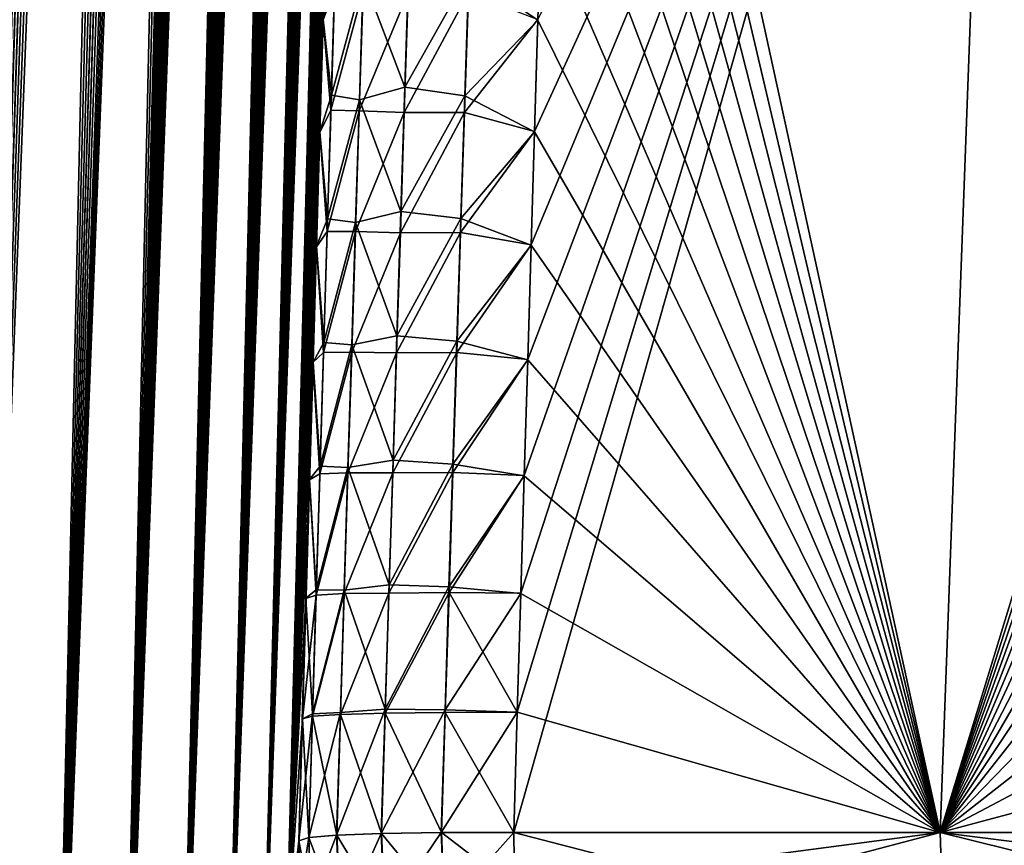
# Model space of a CAD drawing. Header units: metres. Extents: x -109 to 109, y -108 to 40.
# Tile 12 of 216: x -92.66 to -88.72, y -100.62 to -97.31. Entities that reach past the tile are written whole.
import ezdxf

# ---------------------------------------------------------------- set-up
doc = ezdxf.new("R2010")
doc.units = ezdxf.units.M
doc.layers.add('solid_K_24_42_18_000C86_XXX', color=7, linetype='CONTINUOUS')

msp = doc.modelspace()

# ---------------------------------------------------------------- linework, layer by layer
at = {"layer": 'solid_K_24_42_18_000C86_XXX'}
for points in [[(-93.591545, -102.81073, -10.906535), (-92.679085, -68.267998, -10.050425), (-92.528267, -68.388931, -10.34915)], [(-93.591431, -102.810715, 10.906762), (-92.51889, -68.398109, 10.368306), (-92.67025, -68.273499, 10.067431)], [(-93.591545, -102.81073, -10.906535), (-92.528267, -68.388931, -10.34915), (-92.376144, -68.573921, -10.669916)], [(-93.591431, -102.810715, 10.906762), (-93.198311, -102.747047, 11.718625), (-92.51889, -68.398109, 10.368306)], [(-93.198311, -102.747047, 11.718625), (-92.36718, -68.586609, 10.689469), (-92.51889, -68.398109, 10.368306)], [(-93.591545, -102.81073, -10.906535), (-92.376144, -68.573921, -10.669916), (-92.299911, -68.693405, -10.839007)], [(-93.198311, -102.747047, 11.718625), (-92.216957, -68.847137, 11.030178), (-92.36718, -68.586609, 10.689469)], [(-93.591545, -102.81073, -10.906535), (-92.299911, -68.693405, -10.839007), (-92.224533, -68.832336, -11.012405)], [(-93.19838, -102.747063, -11.718479), (-93.591545, -102.81073, -10.906535), (-92.224533, -68.832336, -11.012405)], [(-93.19838, -102.747063, -11.718479), (-92.224533, -68.832336, -11.012405), (-92.150101, -68.990654, -11.190207)], [(-93.198311, -102.747047, 11.718625), (-92.143311, -69.006462, 11.206781), (-92.216957, -68.847137, 11.030178)], [(-93.19838, -102.747063, -11.718479), (-92.150101, -68.990654, -11.190207), (-92.077179, -69.169266, -11.371437)], [(-93.198311, -102.747047, 11.718625), (-92.844063, -102.640434, 12.551116), (-92.143311, -69.006462, 11.206781)], [(-92.844063, -102.640434, 12.551116), (-92.070923, -69.185532, 11.387313), (-92.143311, -69.006462, 11.206781)], [(-93.19838, -102.747063, -11.718479), (-92.077179, -69.169266, -11.371437), (-92.005905, -69.368141, -11.555996)], [(-92.844063, -102.640434, 12.551116), (-92.000267, -69.385178, 11.570947), (-92.070923, -69.185532, 11.387313)], [(-93.19838, -102.747063, -11.718479), (-92.005905, -69.368141, -11.555996), (-91.936523, -69.588257, -11.743578)], [(-92.844063, -102.640434, 12.551116), (-91.931404, -69.605354, 11.757725), (-92.000267, -69.385178, 11.570947)], [(-93.19838, -102.747063, -11.718479), (-91.936523, -69.588257, -11.743578), (-91.869133, -69.829735, -11.934097)], [(-92.844063, -102.640434, 12.551116), (-91.864594, -69.84716, 11.947262), (-91.931404, -69.605354, 11.757725)], [(-92.844093, -102.640442, -12.551044), (-93.19838, -102.747063, -11.718479), (-91.869133, -69.829735, -11.934097)], [(-92.844093, -102.640442, -12.551044), (-91.869133, -69.829735, -11.934097), (-91.803925, -70.093361, -12.12733)], [(-92.844063, -102.640434, 12.551116), (-91.799896, -70.110558, 12.139552), (-91.864594, -69.84716, 11.947262)], [(-92.844093, -102.640442, -12.551044), (-91.803925, -70.093361, -12.12733), (-91.741028, -70.379463, -12.323109)], [(-92.844063, -102.640434, 12.551116), (-92.529518, -102.49028, 13.403612), (-91.799896, -70.110558, 12.139552)], [(-92.529518, -102.49028, 13.403612), (-91.737503, -70.39666, 12.33439), (-91.799896, -70.110558, 12.139552)], [(-92.844093, -102.640442, -12.551044), (-91.741028, -70.379463, -12.323109), (-91.680527, -70.688721, -12.521388)], [(-92.529518, -102.49028, 13.403612), (-91.67746, -70.705429, 12.531752), (-91.737503, -70.39666, 12.33439)], [(-92.844093, -102.640442, -12.551044), (-91.680527, -70.688721, -12.521388), (-91.622559, -71.021805, -12.72204)], [(-92.529518, -102.49028, 13.403612), (-91.619904, -71.03817, 12.731528), (-91.67746, -70.705429, 12.531752)], [(-92.529518, -102.49028, -13.403603), (-92.844093, -102.640442, -12.551044), (-91.622559, -71.021805, -12.72204)], [(-92.529518, -102.49028, -13.403603), (-91.622559, -71.021805, -12.72204), (-91.567177, -71.379196, -12.925053)], [(-92.529518, -102.49028, 13.403612), (-91.564888, -71.394905, 12.933696), (-91.619904, -71.03817, 12.731528)], [(-92.529518, -102.49028, -13.403603), (-91.567177, -71.379196, -12.925053), (-91.514496, -71.76207, -13.130342)], [(-92.529518, -102.49028, 13.403612), (-92.255585, -102.295357, 14.275787), (-91.564888, -71.394905, 12.933696)], [(-92.255585, -102.295357, 14.275787), (-91.51255, -71.777077, 13.13817), (-91.564888, -71.394905, 12.933696)], [(-92.529518, -102.49028, -13.403603), (-91.514496, -71.76207, -13.130342), (-91.464577, -72.170631, -13.337885)], [(-92.255585, -102.295357, 14.275787), (-91.462944, -72.184906, 13.344921), (-91.51255, -71.777077, 13.13817)], [(-92.529518, -102.49028, -13.403603), (-91.464577, -72.170631, -13.337885), (-91.432899, -72.458321, -13.477447)], [(-92.255585, -102.295357, 14.275787), (-91.431442, -72.471695, 13.483983), (-91.462944, -72.184906, 13.344921)], [(-92.529518, -102.49028, -13.403603), (-91.432899, -72.458321, -13.477447), (-91.402504, -72.757851, -13.617982)], [(-92.255585, -102.295357, 14.275787), (-91.401237, -72.771019, 13.623995), (-91.431442, -72.471695, 13.483983)], [(-92.529518, -102.49028, -13.403603), (-91.402504, -72.757851, -13.617982), (-91.373428, -73.069885, -13.759448)], [(-92.255585, -102.295357, 14.275787), (-91.37233, -73.082413, 13.764975), (-91.401237, -72.771019, 13.623995)], [(-92.255585, -102.295349, -14.275813), (-92.529518, -102.49028, -13.403603), (-91.373428, -73.069885, -13.759448)], [(-92.255585, -102.295349, -14.275813), (-91.373428, -73.069885, -13.759448), (-91.345741, -73.395264, -13.901795)], [(-92.255585, -102.295357, 14.275787), (-91.344765, -73.4067, 13.906869), (-91.37233, -73.082413, 13.764975)], [(-92.255585, -102.295349, -14.275813), (-91.345741, -73.395264, -13.901795), (-91.319405, -73.733452, -14.045052)], [(-92.255585, -102.295357, 14.275787), (-92.023575, -102.054451, 15.166787), (-91.344765, -73.4067, 13.906869)], [(-92.023575, -102.054451, 15.166787), (-91.318596, -73.744598, 14.049638), (-91.344765, -73.4067, 13.906869)], [(-92.255585, -102.295349, -14.275813), (-91.319405, -73.733452, -14.045052), (-91.294479, -74.084984, -14.189171)], [(-92.023575, -102.054451, 15.166787), (-91.293793, -74.095497, 14.193313), (-91.318596, -73.744598, 14.049638)], [(-92.255585, -102.295349, -14.275813), (-91.294479, -74.084984, -14.189171), (-91.271019, -74.450935, -14.33407)], [(-92.023575, -102.054451, 15.166787), (-91.270424, -74.460266, 14.337823), (-91.293793, -74.095497, 14.193313)], [(-92.255585, -102.295349, -14.275813), (-91.271019, -74.450935, -14.33407), (-91.249016, -74.83094, -14.47978)], [(-92.023575, -102.054451, 15.166787), (-91.248535, -74.839836, 14.483091), (-91.270424, -74.460266, 14.337823)], [(-92.255585, -102.295349, -14.275813), (-91.249016, -74.83094, -14.47978), (-91.228493, -75.225243, -14.626263)], [(-92.023575, -102.054451, 15.166787), (-91.228111, -75.233551, 14.629175), (-91.248535, -74.839836, 14.483091)], [(-92.023567, -102.054436, -15.166823), (-92.255585, -102.295349, -14.275813), (-91.228493, -75.225243, -14.626263)], [(-92.023567, -102.054436, -15.166823), (-91.228493, -75.225243, -14.626263), (-91.209526, -75.635094, -14.773389)], [(-92.023575, -102.054451, 15.166787), (-91.209198, -75.64222, 14.775979), (-91.228111, -75.233551, 14.629175)], [(-92.023575, -102.054451, 15.166787), (-91.834908, -101.766304, 16.07567), (-91.209198, -75.64222, 14.775979)], [(-92.023567, -102.054436, -15.166823), (-91.209526, -75.635094, -14.773389), (-91.192123, -76.060555, -14.921158)], [(-91.834908, -101.766304, 16.07567), (-91.191872, -76.067032, 14.923372), (-91.209198, -75.64222, 14.775979)], [(-92.023567, -102.054436, -15.166823), (-91.192123, -76.060555, -14.921158), (-91.17627, -76.501389, -15.069578)], [(-91.834908, -101.766304, 16.07567), (-91.176094, -76.507362, 15.07143), (-91.191872, -76.067032, 14.923372)], [(-92.023567, -102.054436, -15.166823), (-91.17627, -76.501389, -15.069578), (-91.165459, -76.842949, -15.181206)], [(-91.834908, -101.766304, 16.07567), (-91.165306, -76.848145, 15.182853), (-91.176094, -76.507362, 15.07143)], [(-92.023567, -102.054436, -15.166823), (-91.165459, -76.842949, -15.181206), (-91.155602, -77.194481, -15.293021)], [(-91.834908, -101.766304, 16.07567), (-91.155464, -77.198647, 15.2945), (-91.165306, -76.848145, 15.182853)], [(-92.023567, -102.054436, -15.166823), (-91.155602, -77.194481, -15.293021), (-91.14666, -77.555305, -15.405124)], [(-91.834908, -101.766304, 16.07567), (-91.146568, -77.559265, 15.406321), (-91.155464, -77.198647, 15.2945)], [(-92.023567, -102.054436, -15.166823), (-91.14666, -77.555305, -15.405124), (-91.138649, -77.925667, -15.517464)], [(-91.834908, -101.766304, 16.07567), (-91.138596, -77.929276, 15.518421), (-91.146568, -77.559265, 15.406321)], [(-92.023567, -102.054436, -15.166823), (-91.138649, -77.925667, -15.517464), (-91.131607, -78.306259, -15.629923)], [(-91.834908, -101.766304, 16.07567), (-91.131569, -78.309158, 15.630713), (-91.138596, -77.929276, 15.518421)], [(-91.8349, -101.766289, -16.075701), (-92.023567, -102.054436, -15.166823), (-91.131607, -78.306259, -15.629923)], [(-91.8349, -101.766289, -16.075701), (-91.131607, -78.306259, -15.629923), (-91.12558, -78.697769, -15.742383)], [(-91.834908, -101.766304, 16.07567), (-91.125526, -78.699631, 15.743069), (-91.131569, -78.309158, 15.630713)], [(-91.834908, -101.766304, 16.07567), (-91.691109, -101.428734, 17.001799), (-91.125526, -78.699631, 15.743069)], [(-91.8349, -101.766289, -16.075701), (-91.12558, -78.697769, -15.742383), (-91.120529, -79.099777, -15.854929)], [(-91.691109, -101.428734, 17.001799), (-91.120506, -79.101295, 15.855385), (-91.125526, -78.699631, 15.743069)], [(-91.8349, -101.766289, -16.075701), (-91.120529, -79.099777, -15.854929), (-91.116447, -79.512077, -15.967579)], [(-91.691109, -101.428734, 17.001799), (-91.116447, -79.513367, 15.967812), (-91.120506, -79.101295, 15.855385)], [(-91.8349, -101.766289, -16.075701), (-91.116447, -79.512077, -15.967579), (-91.113373, -79.935493, -16.080168)], [(-91.691109, -101.428734, 17.001799), (-91.11338, -79.93618, 16.080265), (-91.116447, -79.513367, 15.967812)], [(-91.8349, -101.766289, -16.075701), (-91.113373, -79.935493, -16.080168), (-91.111359, -80.370819, -16.192528)], [(-91.691109, -101.428734, 17.001799), (-91.111343, -80.37056, 16.192568), (-91.11338, -79.93618, 16.080265)], [(-91.8349, -101.766289, -16.075701), (-91.111359, -80.370819, -16.192528), (-91.110397, -80.818108, -16.304655)], [(-91.691109, -101.428734, 17.001799), (-91.11039, -80.817314, 16.304554), (-91.111343, -80.37056, 16.192568)], [(-91.8349, -101.766289, -16.075701), (-91.110397, -80.818108, -16.304655), (-91.110435, -81.276611, -16.416706)], [(-91.691109, -101.428734, 17.001799), (-91.110443, -81.275711, 16.416389), (-91.11039, -80.817314, 16.304554)], [(-91.8349, -101.766289, -16.075701), (-91.110435, -81.276611, -16.416706), (-91.111206, -81.652077, -16.506147)], [(-91.691109, -101.428734, 17.001799), (-91.111221, -81.650833, 16.505735), (-91.110443, -81.275711, 16.416389)], [(-91.8349, -101.766289, -16.075701), (-91.111206, -81.652077, -16.506147), (-91.112679, -82.035759, -16.595282)], [(-91.691109, -101.428734, 17.001799), (-91.112679, -82.033943, 16.594837), (-91.111221, -81.650833, 16.505735)], [(-91.691109, -101.428719, -17.001829), (-91.8349, -101.766289, -16.075701), (-91.112679, -82.035759, -16.595282)], [(-91.691109, -101.428734, 17.001799), (-91.11483, -82.425545, 16.683571), (-91.112679, -82.033943, 16.594837)], [(-91.691109, -101.428719, -17.001829), (-91.112679, -82.035759, -16.595282), (-91.114868, -82.428131, -16.683987)], [(-91.691109, -101.428734, 17.001799), (-91.593956, -101.039337, 17.944174), (-91.11483, -82.425545, 16.683571)], [(-91.691109, -101.428719, -17.001829), (-91.114868, -82.428131, -16.683987), (-91.117744, -82.828911, -16.772346)], [(-91.593956, -101.039337, 17.944174), (-91.117706, -82.826065, 16.771826), (-91.11483, -82.425545, 16.683571)], [(-91.691109, -101.428719, -17.001829), (-91.117744, -82.828911, -16.772346), (-91.121269, -83.237595, -16.860491)], [(-91.593956, -101.039337, 17.944174), (-91.121254, -83.234756, 16.859808), (-91.117706, -82.826065, 16.771826)], [(-91.691109, -101.428719, -17.001829), (-91.121269, -83.237595, -16.860491), (-91.125481, -83.654716, -16.948257)], [(-91.593956, -101.039337, 17.944174), (-91.125458, -83.651665, 16.947495), (-91.121254, -83.234756, 16.859808)], [(-91.691109, -101.428719, -17.001829), (-91.125481, -83.654716, -16.948257), (-91.130394, -84.080841, -17.035482)], [(-91.593956, -101.039337, 17.944174), (-91.130356, -84.077362, 17.034716), (-91.125458, -83.651665, 16.947495)], [(-91.691109, -101.428719, -17.001829), (-91.130394, -84.080841, -17.035482), (-91.136032, -84.516533, -17.122004)], [(-91.593956, -101.039337, 17.944174), (-91.135971, -84.512413, 17.121298), (-91.130356, -84.077362, 17.034716)], [(-91.691109, -101.428719, -17.001829), (-91.136032, -84.516533, -17.122004), (-91.142403, -84.961952, -17.207771)], [(-91.593956, -101.039337, 17.944174), (-91.142319, -84.957397, 17.207073), (-91.135971, -84.512413, 17.121298)], [(-91.691109, -101.428719, -17.001829), (-91.142403, -84.961952, -17.207771), (-91.149429, -85.416138, -17.293095)], [(-91.593956, -101.039337, 17.944174), (-91.149361, -85.411736, 17.292233), (-91.142319, -84.957397, 17.207073)], [(-91.691109, -101.428719, -17.001829), (-91.149429, -85.416138, -17.293095), (-91.1558, -85.801651, -17.363739)], [(-91.593956, -101.039337, 17.944174), (-91.157066, -85.875092, 17.376871), (-91.149361, -85.411736, 17.292233)], [(-91.691109, -101.428719, -17.001829), (-91.1558, -85.801651, -17.363739), (-91.162659, -86.193962, -17.433825)], [(-91.593956, -101.039337, 17.944174), (-91.165466, -86.348137, 17.460754), (-91.157066, -85.875092, 17.376871)], [(-91.691109, -101.428719, -17.001829), (-91.162659, -86.193962, -17.433825), (-91.170021, -86.593452, -17.503225)], [(-91.593956, -101.039337, 17.944174), (-91.174583, -86.831551, 17.543652), (-91.165466, -86.348137, 17.460754)], [(-91.691109, -101.428719, -17.001829), (-91.170021, -86.593452, -17.503225), (-91.177895, -87.000496, -17.571808)], [(-91.593956, -101.039337, 17.944174), (-91.184433, -87.325996, 17.625328), (-91.174583, -86.831551, 17.543652)], [(-91.691109, -101.428719, -17.001829), (-91.177895, -87.000496, -17.571808), (-91.186279, -87.415222, -17.639534)], [(-91.593956, -101.039337, 17.944174), (-91.195, -87.831268, 17.705875), (-91.184433, -87.325996, 17.625328)], [(-91.691109, -101.428719, -17.001829), (-91.186279, -87.415222, -17.639534), (-91.195114, -87.836723, -17.706738)], [(-91.593956, -101.03933, -17.944197), (-91.691109, -101.428719, -17.001829), (-91.195114, -87.836723, -17.706738)], [(-91.593956, -101.039337, 17.944174), (-91.2043, -88.259918, 17.772385), (-91.195, -87.831268, 17.705875)], [(-91.593956, -101.03933, -17.944197), (-91.195114, -87.836723, -17.706738), (-91.204407, -88.265266, -17.77331)], [(-91.593956, -101.039337, 17.944174), (-91.545441, -100.596848, 18.901022), (-91.2043, -88.259918, 17.772385)], [(-91.593956, -101.03933, -17.944197), (-91.204407, -88.265266, -17.77331), (-91.21418, -88.701302, -17.839075)], [(-91.545441, -100.596848, 18.901022), (-91.214066, -88.695923, 17.838148), (-91.2043, -88.259918, 17.772385)], [(-91.593956, -101.03933, -17.944197), (-91.21418, -88.701302, -17.839075), (-91.224442, -89.145271, -17.903849)], [(-91.545441, -100.596848, 18.901022), (-91.224312, -89.139748, 17.902985), (-91.214066, -88.695923, 17.838148)], [(-91.593956, -101.03933, -17.944197), (-91.224442, -89.145271, -17.903849), (-91.235199, -89.597626, -17.967455)], [(-91.545441, -100.596848, 18.901022), (-91.235054, -89.591858, 17.966707), (-91.224312, -89.139748, 17.902985)], [(-91.545441, -100.596848, 18.901022), (-91.246307, -90.052696, 18.029131), (-91.235054, -89.591858, 17.966707)], [(-91.593956, -101.03933, -17.944197), (-91.235199, -89.597626, -17.967455), (-91.246468, -90.058807, -18.029724)], [(-91.593956, -101.03933, -17.944197), (-91.246468, -90.058807, -18.029724), (-91.258194, -90.527954, -18.091026)], [(-91.545441, -100.596848, 18.901022), (-91.258049, -90.522148, 18.090326), (-91.246307, -90.052696, 18.029131)], [(-91.593956, -101.03933, -17.944197), (-91.258194, -90.527954, -18.091026), (-91.268593, -90.936211, -18.142881)], [(-91.545441, -100.596848, 18.901022), (-91.268448, -90.930634, 18.14212), (-91.258049, -90.522148, 18.090326)], [(-91.593956, -101.03933, -17.944197), (-91.268593, -90.936211, -18.142881), (-91.27932, -91.350502, -18.193935)], [(-91.545441, -100.596848, 18.901022), (-91.279182, -91.34507, 18.193161), (-91.268448, -90.930634, 18.14212)], [(-91.593956, -101.03933, -17.944197), (-91.27932, -91.350502, -18.193935), (-91.290382, -91.771156, -18.244026)], [(-91.545441, -100.596848, 18.901022), (-91.290245, -91.7658, 18.243286), (-91.279182, -91.34507, 18.193161)], [(-91.545441, -100.596848, 18.901022), (-91.301651, -92.193169, 18.292336), (-91.290245, -91.7658, 18.243286)], [(-91.593956, -101.03933, -17.944197), (-91.290382, -91.771156, -18.244026), (-91.301796, -92.198517, -18.293001)], [(-91.593956, -101.03933, -17.944197), (-91.301796, -92.198517, -18.293001), (-91.313568, -92.632927, -18.3407)], [(-91.545441, -100.596848, 18.901022), (-91.313416, -92.627525, 18.340149), (-91.301651, -92.193169, 18.292336)], [(-91.593956, -101.03933, -17.944197), (-91.313568, -92.632927, -18.3407), (-91.325691, -93.07473, -18.386967)], [(-91.545441, -100.596848, 18.901022), (-91.325539, -93.069221, 18.386566), (-91.313416, -92.627525, 18.340149)], [(-91.593956, -101.03933, -17.944197), (-91.325691, -93.07473, -18.386967), (-91.338158, -93.523529, -18.432011)], [(-91.545441, -100.596848, 18.901022), (-91.338005, -93.518288, 18.431583), (-91.325539, -93.069221, 18.386566)], [(-91.593956, -101.03933, -17.944197), (-91.338158, -93.523529, -18.432011), (-91.350914, -93.978584, -18.476187)], [(-91.545441, -100.596848, 18.901022), (-91.350777, -93.973717, 18.4757), (-91.338005, -93.518288, 18.431583)], [(-90.683044, -100.564568, -20.524872), (-90.669037, -100.082161, -20.506102), (-88.716866, -93.64727, -21.160128)], [(-88.974266, -100.564568, -21.606056), (-90.683044, -100.564568, -20.524872), (-88.716866, -93.64727, -21.160128)], [(-90.669037, -100.082161, -20.506102), (-90.655067, -99.605438, -20.485403), (-88.716866, -93.64727, -21.160128)], [(-90.655067, -99.605438, -20.485403), (-90.64119, -99.134384, -20.462831), (-88.716866, -93.64727, -21.160128)], [(-90.64119, -99.134384, -20.462831), (-90.627411, -98.669014, -20.438442), (-88.716866, -93.64727, -21.160128)], [(-90.627411, -98.669014, -20.438442), (-90.613785, -98.209328, -20.412287), (-88.716866, -93.64727, -21.160128)], [(-90.613785, -98.209328, -20.412287), (-90.600327, -97.755325, -20.38442), (-88.716866, -93.64727, -21.160128)], [(-90.600327, -97.755325, -20.38442), (-90.587074, -97.307014, -20.354897), (-88.716866, -93.64727, -21.160128)], [(-90.497147, -94.081863, 20.080381), (-88.974266, -100.564568, 21.606056), (-90.48597, -93.64183, 20.034172)], [(-88.974266, -100.564568, 21.606056), (-88.716835, -93.64727, 21.160145), (-90.48597, -93.64183, 20.034172)], [(-88.974266, -100.564568, -21.606056), (-88.716866, -93.64727, -21.160128), (-86.857124, -93.64196, -22.129305)], [(-86.891571, -94.082184, -22.162102), (-88.974266, -100.564568, -21.606056), (-86.857124, -93.64196, -22.129305)], [(-88.974266, -100.564568, 21.606056), (-87.183487, -100.56456, 22.545332), (-88.716835, -93.64727, 21.160145)], [(-91.545441, -100.596848, 18.901022), (-91.363846, -94.435776, 18.518774), (-91.350777, -93.973717, 18.4757)], [(-91.593956, -101.03933, -17.944197), (-91.350914, -93.978584, -18.476187), (-91.363976, -94.440323, -18.519274)], [(-90.497147, -94.081863, 20.080381), (-90.50872, -94.52832, 20.125135), (-88.974266, -100.564568, 21.606056)], [(-86.891571, -94.082184, -22.162102), (-86.924561, -94.528839, -22.19451), (-88.974266, -100.564568, -21.606056)], [(-91.593956, -101.03933, -17.944197), (-91.363976, -94.440323, -18.519274), (-91.37735, -94.909157, -18.561052)], [(-91.545441, -100.596848, 18.901022), (-91.377228, -94.904884, 18.560575), (-91.363846, -94.435776, 18.518774)], [(-90.50872, -94.52832, 20.125135), (-90.520737, -94.981544, 20.168346), (-88.974266, -100.564568, 21.606056)], [(-86.924561, -94.528839, -22.19451), (-86.955978, -94.982254, -22.226538), (-88.974266, -100.564568, -21.606056)], [(-91.593956, -101.03933, -17.944197), (-91.37735, -94.909157, -18.561052), (-91.391052, -95.385506, -18.601297)], [(-91.545441, -100.596848, 18.901022), (-91.39093, -95.381462, 18.600882), (-91.377228, -94.904884, 18.560575)], [(-90.520737, -94.981544, 20.168346), (-90.533272, -95.441872, 20.209925), (-88.974266, -100.564568, 21.606056)], [(-86.955978, -94.982254, -22.226538), (-86.985733, -95.442772, -22.258194), (-88.974266, -100.564568, -21.606056)], [(-91.593956, -101.03933, -17.944197), (-91.391052, -95.385506, -18.601297), (-91.405083, -95.869781, -18.639786)], [(-91.545441, -100.596848, 18.901022), (-91.404968, -95.865944, 18.639463), (-91.39093, -95.381462, 18.600882)], [(-90.533272, -95.441872, 20.209925), (-90.546379, -95.90963, 20.249771), (-88.974266, -100.564568, 21.606056)], [(-86.985733, -95.442772, -22.258194), (-87.013695, -95.910728, -22.289476), (-88.974266, -100.564568, -21.606056)], [(-91.593956, -101.03933, -17.944197), (-91.405083, -95.869781, -18.639786), (-91.419456, -96.362419, -18.676296)], [(-91.545441, -100.596848, 18.901022), (-91.41935, -96.358742, 18.676096), (-91.404968, -95.865944, 18.639463)], [(-90.546379, -95.90963, 20.249771), (-90.560066, -96.385017, 20.2878), (-88.974266, -100.564568, 21.606056)], [(-87.013695, -95.910728, -22.289476), (-87.039787, -96.386314, -22.320356), (-88.974266, -100.564568, -21.606056)], [(-91.593956, -101.03933, -17.944197), (-91.419456, -96.362419, -18.676296), (-91.434174, -96.863716, -18.710661)], [(-91.545441, -100.596848, 18.901022), (-91.434074, -96.860245, 18.710577), (-91.41935, -96.358742, 18.676096)], [(-90.560066, -96.385017, 20.2878), (-90.574142, -96.86747, 20.323988), (-88.974266, -100.564568, 21.606056)], [(-87.039787, -96.386314, -22.320356), (-87.064095, -96.868973, -22.350653), (-88.974266, -100.564568, -21.606056)], [(-91.593956, -101.03933, -17.944197), (-91.434174, -96.863716, -18.710661), (-91.447311, -97.309013, -18.739208)], [(-91.545441, -100.596848, 18.901022), (-91.447212, -97.305832, 18.739172), (-91.434074, -96.860245, 18.710577)], [(-91.40126, -97.185349, -19.112524), (-91.447311, -97.309013, -18.739208), (-91.434174, -96.863716, -18.710661)], [(-90.862953, -97.121284, 20.105959), (-90.587151, -97.309723, 20.35508), (-90.574142, -96.86747, 20.323988)], [(-90.574142, -96.86747, 20.323988), (-90.587151, -97.309723, 20.35508), (-88.974266, -100.564568, 21.606056)], [(-87.064095, -96.868973, -22.350653), (-87.084496, -97.311058, -22.377453), (-88.974266, -100.564568, -21.606056)], [(-91.10347, -97.081131, 19.807074), (-91.286362, -97.139214, 19.473951), (-91.119522, -97.578888, 19.83889)], [(-91.10347, -97.081131, 19.807074), (-91.119522, -97.578888, 19.83889), (-90.862953, -97.121284, 20.105959)], [(-91.399323, -97.114693, 19.106905), (-91.447212, -97.305832, 18.739172), (-91.414429, -97.609993, 19.138208)], [(-91.399323, -97.114693, 19.106905), (-91.414429, -97.609993, 19.138208), (-91.286362, -97.139214, 19.473951)], [(-91.119522, -97.578888, 19.83889), (-90.879158, -97.612831, 20.137457), (-90.862953, -97.121284, 20.105959)], [(-90.862953, -97.121284, 20.105959), (-90.879158, -97.612831, 20.137457), (-90.587151, -97.309723, 20.35508)], [(-91.414429, -97.609993, 19.138208), (-91.301773, -97.629639, 19.504898), (-91.286362, -97.139214, 19.473951)], [(-91.119522, -97.578888, 19.83889), (-91.286362, -97.139214, 19.473951), (-91.301773, -97.629639, 19.504898)], [(-91.416069, -97.67057, -19.142914), (-91.447311, -97.309013, -18.739208), (-91.40126, -97.185349, -19.112524)], [(-91.416069, -97.67057, -19.142914), (-91.40126, -97.185349, -19.112524), (-91.287552, -97.189667, -19.478188)], [(-91.416069, -97.67057, -19.142914), (-91.287552, -97.189667, -19.478188), (-91.302727, -97.67289, -19.508488)], [(-91.302727, -97.67289, -19.508488), (-91.287552, -97.189667, -19.478188), (-91.10672, -97.199196, -19.81567)], [(-91.302727, -97.67289, -19.508488), (-91.10672, -97.199196, -19.81567), (-91.122208, -97.680115, -19.845938)], [(-91.122208, -97.680115, -19.845938), (-91.10672, -97.199196, -19.81567), (-90.864861, -97.199539, -20.111809)], [(-91.122208, -97.680115, -19.845938), (-90.864861, -97.199539, -20.111809), (-90.880669, -97.679924, -20.142284)], [(-90.880669, -97.679924, -20.142284), (-90.864861, -97.199539, -20.111809), (-90.587074, -97.307014, -20.354897)], [(-91.593956, -101.03933, -17.944197), (-91.447311, -97.309013, -18.739208), (-91.460678, -97.760406, -18.766397)], [(-91.545441, -100.596848, 18.901022), (-91.460587, -97.757568, 18.766399), (-91.447212, -97.305832, 18.739172)], [(-91.416069, -97.67057, -19.142914), (-91.460678, -97.760406, -18.766397), (-91.447311, -97.309013, -18.739208)], [(-91.414429, -97.609993, 19.138208), (-91.447212, -97.305832, 18.739172), (-91.460587, -97.757568, 18.766399)], [(-90.880669, -97.679924, -20.142284), (-90.587074, -97.307014, -20.354897), (-90.600327, -97.755325, -20.38442)], [(-90.879158, -97.612831, 20.137457), (-90.600395, -97.75766, 20.384567), (-90.587151, -97.309723, 20.35508)], [(-90.587151, -97.309723, 20.35508), (-90.600395, -97.75766, 20.384567), (-88.974266, -100.564568, 21.606056)], [(-87.084496, -97.311058, -22.377453), (-87.103401, -97.758827, -22.403654), (-88.974266, -100.564568, -21.606056)], [(-91.119522, -97.578888, 19.83889), (-91.301773, -97.629639, 19.504898), (-91.135513, -98.07679, 19.868427)], [(-91.119522, -97.578888, 19.83889), (-91.135513, -98.07679, 19.868427), (-90.879158, -97.612831, 20.137457)], [(-91.414429, -97.609993, 19.138208), (-91.460587, -97.757568, 18.766399), (-91.429558, -98.105438, 19.167278)], [(-91.414429, -97.609993, 19.138208), (-91.429558, -98.105438, 19.167278), (-91.301773, -97.629639, 19.504898)], [(-91.429558, -98.105438, 19.167278), (-91.317154, -98.120201, 19.533651), (-91.301773, -97.629639, 19.504898)], [(-91.135513, -98.07679, 19.868427), (-91.301773, -97.629639, 19.504898), (-91.317154, -98.120201, 19.533651)], [(-91.135513, -98.07679, 19.868427), (-90.895256, -98.104515, 20.166708), (-90.879158, -97.612831, 20.137457)], [(-90.879158, -97.612831, 20.137457), (-90.895256, -98.104515, 20.166708), (-90.600395, -97.75766, 20.384567)], [(-91.430885, -98.15593, -19.171164), (-91.460678, -97.760406, -18.766397), (-91.416069, -97.67057, -19.142914)], [(-91.430885, -98.15593, -19.171164), (-91.416069, -97.67057, -19.142914), (-91.302727, -97.67289, -19.508488)], [(-91.430885, -98.15593, -19.171164), (-91.302727, -97.67289, -19.508488), (-91.317871, -98.15625, -19.536659)], [(-91.317871, -98.15625, -19.536659), (-91.302727, -97.67289, -19.508488), (-91.122208, -97.680115, -19.845938)], [(-91.317871, -98.15625, -19.536659), (-91.122208, -97.680115, -19.845938), (-91.137634, -98.161156, -19.874083)], [(-91.137634, -98.161156, -19.874083), (-90.880669, -97.679924, -20.142284), (-90.89637, -98.160431, -20.170616)], [(-91.137634, -98.161156, -19.874083), (-91.122208, -97.680115, -19.845938), (-90.880669, -97.679924, -20.142284)], [(-90.89637, -98.160431, -20.170616), (-90.880669, -97.679924, -20.142284), (-90.600327, -97.755325, -20.38442)], [(-91.593956, -101.03933, -17.944197), (-91.460678, -97.760406, -18.766397), (-91.474266, -98.217903, -18.792229)], [(-91.545441, -100.596848, 18.901022), (-91.47419, -98.215431, 18.792257), (-91.460587, -97.757568, 18.766399)], [(-91.430885, -98.15593, -19.171164), (-91.474266, -98.217903, -18.792229), (-91.460678, -97.760406, -18.766397)], [(-91.429558, -98.105438, 19.167278), (-91.460587, -97.757568, 18.766399), (-91.47419, -98.215431, 18.792257)], [(-90.89637, -98.160431, -20.170616), (-90.600327, -97.755325, -20.38442), (-90.613785, -98.209328, -20.412287)], [(-90.895256, -98.104515, 20.166708), (-90.613846, -98.211281, 20.412397), (-90.600395, -97.75766, 20.384567)], [(-90.600395, -97.75766, 20.384567), (-90.613846, -98.211281, 20.412397), (-88.974266, -100.564568, 21.606056)], [(-87.103401, -97.758827, -22.403654), (-87.120766, -98.212273, -22.429205), (-88.974266, -100.564568, -21.606056)], [(-91.135513, -98.07679, 19.868427), (-91.317154, -98.120201, 19.533651), (-91.151428, -98.574814, 19.895691)], [(-91.135513, -98.07679, 19.868427), (-91.151428, -98.574814, 19.895691), (-90.895256, -98.104515, 20.166708)], [(-91.429558, -98.105438, 19.167278), (-91.47419, -98.215431, 18.792257), (-91.444695, -98.601021, 19.194122)], [(-91.429558, -98.105438, 19.167278), (-91.444695, -98.601021, 19.194122), (-91.317154, -98.120201, 19.533651)], [(-91.444695, -98.601021, 19.194122), (-91.332504, -98.610893, 19.560211), (-91.317154, -98.120201, 19.533651)], [(-91.151428, -98.574814, 19.895691), (-91.317154, -98.120201, 19.533651), (-91.332504, -98.610893, 19.560211)], [(-91.151428, -98.574814, 19.895691), (-90.911255, -98.596313, 20.193722), (-90.895256, -98.104515, 20.166708)], [(-90.895256, -98.104515, 20.166708), (-90.911255, -98.596313, 20.193722), (-90.613846, -98.211281, 20.412397)], [(-91.445709, -98.641418, -19.197275), (-91.474266, -98.217903, -18.792229), (-91.430885, -98.15593, -19.171164)], [(-91.445709, -98.641418, -19.197275), (-91.430885, -98.15593, -19.171164), (-91.317871, -98.15625, -19.536659)], [(-91.445709, -98.641418, -19.197275), (-91.317871, -98.15625, -19.536659), (-91.332985, -98.639732, -19.562702)], [(-91.332985, -98.639732, -19.562702), (-91.317871, -98.15625, -19.536659), (-91.137634, -98.161156, -19.874083)], [(-91.332985, -98.639732, -19.562702), (-91.137634, -98.161156, -19.874083), (-91.152985, -98.642326, -19.900105)], [(-91.152985, -98.642326, -19.900105), (-90.89637, -98.160431, -20.170616), (-90.911972, -98.64106, -20.19681)], [(-91.152985, -98.642326, -19.900105), (-91.137634, -98.161156, -19.874083), (-90.89637, -98.160431, -20.170616)], [(-90.911972, -98.64106, -20.19681), (-90.89637, -98.160431, -20.170616), (-90.613785, -98.209328, -20.412287)], [(-91.593956, -101.03933, -17.944197), (-91.474266, -98.217903, -18.792229), (-91.488075, -98.681496, -18.816702)], [(-91.545441, -100.596848, 18.901022), (-91.488014, -98.679443, 18.816748), (-91.47419, -98.215431, 18.792257)], [(-91.445709, -98.641418, -19.197275), (-91.488075, -98.681496, -18.816702), (-91.474266, -98.217903, -18.792229)], [(-91.444695, -98.601021, 19.194122), (-91.47419, -98.215431, 18.792257), (-91.488014, -98.679443, 18.816748)], [(-90.911972, -98.64106, -20.19681), (-90.613785, -98.209328, -20.412287), (-90.627411, -98.669014, -20.438442)], [(-90.911255, -98.596313, 20.193722), (-90.627472, -98.670586, 20.43852), (-90.613846, -98.211281, 20.412397)], [(-90.613846, -98.211281, 20.412397), (-90.627472, -98.670586, 20.43852), (-88.974266, -100.564568, 21.606056)], [(-87.120766, -98.212273, -22.429205), (-87.136566, -98.671387, -22.454052), (-88.974266, -100.564568, -21.606056)], [(-91.151428, -98.574814, 19.895691), (-91.332504, -98.610893, 19.560211), (-91.167259, -99.072968, 19.920691)], [(-91.151428, -98.574814, 19.895691), (-91.167259, -99.072968, 19.920691), (-90.911255, -98.596313, 20.193722)], [(-91.444695, -98.601021, 19.194122), (-91.488014, -98.679443, 18.816748), (-91.459831, -99.096733, 19.218744)], [(-91.444695, -98.601021, 19.194122), (-91.459831, -99.096733, 19.218744), (-91.332504, -98.610893, 19.560211)], [(-91.459831, -99.096733, 19.218744), (-91.347809, -99.101707, 19.584589), (-91.332504, -98.610893, 19.560211)], [(-91.167259, -99.072968, 19.920691), (-91.332504, -98.610893, 19.560211), (-91.347809, -99.101707, 19.584589)], [(-91.167259, -99.072968, 19.920691), (-90.927132, -99.088234, 20.218502), (-90.911255, -98.596313, 20.193722)], [(-90.911255, -98.596313, 20.193722), (-90.927132, -99.088234, 20.218502), (-90.627472, -98.670586, 20.43852)], [(-91.460541, -99.127022, -19.221256), (-91.488075, -98.681496, -18.816702), (-91.445709, -98.641418, -19.197275)], [(-91.460541, -99.127022, -19.221256), (-91.332985, -98.639732, -19.562702), (-91.348061, -99.123337, -19.586626)], [(-91.460541, -99.127022, -19.221256), (-91.445709, -98.641418, -19.197275), (-91.332985, -98.639732, -19.562702)], [(-91.348061, -99.123337, -19.586626), (-91.332985, -98.639732, -19.562702), (-91.152985, -98.642326, -19.900105)], [(-91.348061, -99.123337, -19.586626), (-91.152985, -98.642326, -19.900105), (-91.168259, -99.123604, -19.924013)], [(-91.168259, -99.123604, -19.924013), (-90.911972, -98.64106, -20.19681), (-90.927467, -99.121803, -20.220871)], [(-91.168259, -99.123604, -19.924013), (-91.152985, -98.642326, -19.900105), (-90.911972, -98.64106, -20.19681)], [(-90.927467, -99.121803, -20.220871), (-90.911972, -98.64106, -20.19681), (-90.627411, -98.669014, -20.438442)], [(-90.927467, -99.121803, -20.220871), (-90.627411, -98.669014, -20.438442), (-90.64119, -99.134384, -20.462831)], [(-90.927132, -99.088234, 20.218502), (-90.641235, -99.135567, 20.462881), (-90.627472, -98.670586, 20.43852)], [(-90.627472, -98.670586, 20.43852), (-90.641235, -99.135567, 20.462881), (-88.974266, -100.564568, 21.606056)], [(-87.136566, -98.671387, -22.454052), (-87.150764, -99.136177, -22.478144), (-88.974266, -100.564568, -21.606056)], [(-91.593956, -101.03933, -17.944197), (-91.488075, -98.681496, -18.816702), (-91.502098, -99.151184, -18.839819)], [(-91.545441, -100.596848, 18.901022), (-91.502052, -99.149582, 18.839869), (-91.488014, -98.679443, 18.816748)], [(-91.460541, -99.127022, -19.221256), (-91.502098, -99.151184, -18.839819), (-91.488075, -98.681496, -18.816702)], [(-91.459831, -99.096733, 19.218744), (-91.488014, -98.679443, 18.816748), (-91.502052, -99.149582, 18.839869)], [(-91.459831, -99.096733, 19.218744), (-91.502052, -99.149582, 18.839869), (-91.474968, -99.592552, 19.241152)], [(-91.459831, -99.096733, 19.218744), (-91.474968, -99.592552, 19.241152), (-91.347809, -99.101707, 19.584589)], [(-91.474968, -99.592552, 19.241152), (-91.363068, -99.592628, 19.606787), (-91.347809, -99.101707, 19.584589)], [(-91.182999, -99.571228, 19.943428), (-91.347809, -99.101707, 19.584589), (-91.363068, -99.592628, 19.606787)], [(-91.167259, -99.072968, 19.920691), (-91.347809, -99.101707, 19.584589), (-91.182999, -99.571228, 19.943428)], [(-91.167259, -99.072968, 19.920691), (-91.182999, -99.571228, 19.943428), (-90.927132, -99.088234, 20.218502)], [(-91.182999, -99.571228, 19.943428), (-90.942894, -99.580261, 20.241055), (-90.927132, -99.088234, 20.218502)], [(-90.927132, -99.088234, 20.218502), (-90.942894, -99.580261, 20.241055), (-90.641235, -99.135567, 20.462881)], [(-91.475357, -99.61274, -19.243111), (-91.502098, -99.151184, -18.839819), (-91.460541, -99.127022, -19.221256)], [(-91.475357, -99.61274, -19.243111), (-91.348061, -99.123337, -19.586626), (-91.363083, -99.60704, -19.608437)], [(-91.475357, -99.61274, -19.243111), (-91.460541, -99.127022, -19.221256), (-91.348061, -99.123337, -19.586626)], [(-91.363083, -99.60704, -19.608437), (-91.348061, -99.123337, -19.586626), (-91.168259, -99.123604, -19.924013)], [(-91.363083, -99.60704, -19.608437), (-91.168259, -99.123604, -19.924013), (-91.183449, -99.604988, -19.945812)], [(-91.183449, -99.604988, -19.945812), (-90.927467, -99.121803, -20.220871), (-90.942841, -99.602646, -20.242807)], [(-91.183449, -99.604988, -19.945812), (-91.168259, -99.123604, -19.924013), (-90.927467, -99.121803, -20.220871)], [(-90.942894, -99.580261, 20.241055), (-90.655113, -99.606224, 20.485426), (-90.641235, -99.135567, 20.462881)], [(-90.942841, -99.602646, -20.242807), (-90.927467, -99.121803, -20.220871), (-90.64119, -99.134384, -20.462831)], [(-90.942841, -99.602646, -20.242807), (-90.64119, -99.134384, -20.462831), (-90.655067, -99.605438, -20.485403)], [(-90.641235, -99.135567, 20.462881), (-90.655113, -99.606224, 20.485426), (-88.974266, -100.564568, 21.606056)], [(-87.150764, -99.136177, -22.478144), (-87.163345, -99.606644, -22.501425), (-88.974266, -100.564568, -21.606056)], [(-91.593956, -101.03933, -17.944197), (-91.502098, -99.151184, -18.839819), (-91.516335, -99.626968, -18.861578)], [(-91.545441, -100.596848, 18.901022), (-91.516304, -99.62587, 18.861622), (-91.502052, -99.149582, 18.839869)], [(-91.475357, -99.61274, -19.243111), (-91.516335, -99.626968, -18.861578), (-91.502098, -99.151184, -18.839819)], [(-91.474968, -99.592552, 19.241152), (-91.502052, -99.149582, 18.839869), (-91.516304, -99.62587, 18.861622)], [(-91.182999, -99.571228, 19.943428), (-91.363068, -99.592628, 19.606787), (-91.198647, -100.069595, 19.963913)], [(-91.182999, -99.571228, 19.943428), (-91.198647, -100.069595, 19.963913), (-90.942894, -99.580261, 20.241055)], [(-91.198647, -100.069595, 19.963913), (-90.958519, -100.072388, 20.261391), (-90.942894, -99.580261, 20.241055)], [(-90.942894, -99.580261, 20.241055), (-90.958519, -100.072388, 20.261391), (-90.655113, -99.606224, 20.485426)], [(-91.475357, -99.61274, -19.243111), (-91.530785, -100.108856, -18.881977), (-91.516335, -99.626968, -18.861578)], [(-91.490166, -100.098564, -19.262844), (-91.530785, -100.108856, -18.881977), (-91.475357, -99.61274, -19.243111)], [(-91.474968, -99.592552, 19.241152), (-91.516304, -99.62587, 18.861622), (-91.490089, -100.088486, 19.261349)], [(-91.490166, -100.098564, -19.262844), (-91.363083, -99.60704, -19.608437), (-91.378059, -100.090843, -19.628136)], [(-91.490166, -100.098564, -19.262844), (-91.475357, -99.61274, -19.243111), (-91.363083, -99.60704, -19.608437)], [(-91.474968, -99.592552, 19.241152), (-91.490089, -100.088486, 19.261349), (-91.363068, -99.592628, 19.606787)], [(-91.490089, -100.088486, 19.261349), (-91.378265, -100.083649, 19.626814), (-91.363068, -99.592628, 19.606787)], [(-91.198647, -100.069595, 19.963913), (-91.363068, -99.592628, 19.606787), (-91.378265, -100.083649, 19.626814)], [(-91.378059, -100.090843, -19.628136), (-91.183449, -99.604988, -19.945812), (-91.198547, -100.086472, -19.965508)], [(-91.378059, -100.090843, -19.628136), (-91.363083, -99.60704, -19.608437), (-91.183449, -99.604988, -19.945812)], [(-91.198547, -100.086472, -19.965508), (-90.942841, -99.602646, -20.242807), (-90.958092, -100.08358, -20.262623)], [(-91.198547, -100.086472, -19.965508), (-91.183449, -99.604988, -19.945812), (-90.942841, -99.602646, -20.242807)], [(-90.958519, -100.072388, 20.261391), (-90.669067, -100.082558, 20.506102), (-90.655113, -99.606224, 20.485426)], [(-90.958092, -100.08358, -20.262623), (-90.942841, -99.602646, -20.242807), (-90.669037, -100.082161, -20.506102)], [(-90.942841, -99.602646, -20.242807), (-90.655067, -99.605438, -20.485403), (-90.669037, -100.082161, -20.506102)], [(-90.655113, -99.606224, 20.485426), (-90.669067, -100.082558, 20.506102), (-88.974266, -100.564568, 21.606056)], [(-87.163345, -99.606644, -22.501425), (-87.174263, -100.082771, -22.52384), (-88.974266, -100.564568, -21.606056)], [(-91.593956, -101.03933, -17.944197), (-91.516335, -99.626968, -18.861578), (-91.530785, -100.108856, -18.881977)], [(-91.545441, -100.596848, 18.901022), (-91.530769, -100.108284, 18.882006), (-91.516304, -99.62587, 18.861622)], [(-91.490089, -100.088486, 19.261349), (-91.516304, -99.62587, 18.861622), (-91.530769, -100.108284, 18.882006)], [(-91.490089, -100.088486, 19.261349), (-91.530769, -100.108284, 18.882006), (-91.545441, -100.596848, 18.901022)], [(-91.490089, -100.088486, 19.261349), (-91.545441, -100.596848, 18.901022), (-91.505188, -100.584503, 19.279339)], [(-91.505188, -100.584503, 19.279339), (-91.39341, -100.574768, 19.64467), (-91.378265, -100.083649, 19.626814)], [(-91.490089, -100.088486, 19.261349), (-91.505188, -100.584503, 19.279339), (-91.378265, -100.083649, 19.626814)], [(-91.490166, -100.098564, -19.262844), (-91.378059, -100.090843, -19.628136), (-91.392967, -100.574738, -19.645729)], [(-91.198647, -100.069595, 19.963913), (-91.378265, -100.083649, 19.626814), (-91.39341, -100.574768, 19.64467)], [(-91.198647, -100.069595, 19.963913), (-91.39341, -100.574768, 19.64467), (-91.21418, -100.568054, 19.982149)], [(-91.378059, -100.090843, -19.628136), (-91.213554, -100.568039, -19.983105), (-91.392967, -100.574738, -19.645729)], [(-91.378059, -100.090843, -19.628136), (-91.198547, -100.086472, -19.965508), (-91.213554, -100.568039, -19.983105)], [(-91.198647, -100.069595, 19.963913), (-91.21418, -100.568054, 19.982149), (-90.958519, -100.072388, 20.261391)], [(-91.21418, -100.568054, 19.982149), (-90.97406, -100.564606, 20.279449), (-90.958519, -100.072388, 20.261391)], [(-91.198547, -100.086472, -19.965508), (-90.973259, -100.564606, -20.280268), (-91.213554, -100.568039, -19.983105)], [(-91.198547, -100.086472, -19.965508), (-90.958092, -100.08358, -20.262623), (-90.973259, -100.564606, -20.280268)], [(-90.958519, -100.072388, 20.261391), (-90.97406, -100.564606, 20.279449), (-90.669067, -100.082558, 20.506102)], [(-90.97406, -100.564606, 20.279449), (-90.683067, -100.56456, 20.524855), (-90.669067, -100.082558, 20.506102)], [(-90.973259, -100.564606, -20.280268), (-90.958092, -100.08358, -20.262623), (-90.683044, -100.564568, -20.524872)], [(-90.958092, -100.08358, -20.262623), (-90.669037, -100.082161, -20.506102), (-90.683044, -100.564568, -20.524872)], [(-90.669067, -100.082558, 20.506102), (-90.683067, -100.56456, 20.524855), (-88.974266, -100.564568, 21.606056)], [(-87.174263, -100.082771, -22.52384), (-87.183487, -100.56456, -22.545332), (-88.974266, -100.564568, -21.606056)], [(-91.593956, -101.03933, -17.944197), (-91.530785, -100.108856, -18.881977), (-91.545441, -100.596848, -18.90102)], [(-91.504959, -100.584473, -19.280462), (-91.545441, -100.596848, -18.90102), (-91.530785, -100.108856, -18.881977)], [(-91.490166, -100.098564, -19.262844), (-91.504959, -100.584473, -19.280462), (-91.530785, -100.108856, -18.881977)], [(-91.490166, -100.098564, -19.262844), (-91.392967, -100.574738, -19.645729), (-91.504959, -100.584473, -19.280462)], [(-91.199883, -100.898064, 19.981108), (-90.97406, -100.564606, 20.279449), (-91.21418, -100.568054, 19.982149)], [(-90.960373, -100.874847, -20.279585), (-91.213554, -100.568039, -19.983105), (-90.973259, -100.564606, -20.280268)], [(-90.961121, -100.875359, 20.278748), (-90.97406, -100.564606, 20.279449), (-91.199883, -100.898064, 19.981108)], [(-90.961121, -100.875359, 20.278748), (-90.683067, -100.56456, 20.524855), (-90.97406, -100.564606, 20.279449)], [(-90.680954, -100.788124, -20.523769), (-90.973259, -100.564606, -20.280268), (-90.683044, -100.564568, -20.524872)], [(-90.680954, -100.788124, -20.523769), (-90.960373, -100.874847, -20.279585), (-90.973259, -100.564606, -20.280268)], [(-90.961121, -100.875359, 20.278748), (-90.680939, -100.788033, 20.523781), (-90.683067, -100.56456, 20.524855)], [(-90.680939, -100.788033, 20.523781), (-88.974266, -100.564568, 21.606056), (-90.683067, -100.56456, 20.524855)], [(-88.959686, -101.010201, -21.580807), (-90.683044, -100.564568, -20.524872), (-88.974266, -100.564568, -21.606056)], [(-88.959686, -101.010201, -21.580807), (-90.680954, -100.788124, -20.523769), (-90.683044, -100.564568, -20.524872)], [(-90.680939, -100.788033, 20.523781), (-90.665581, -101.009941, 20.501553), (-88.974266, -100.564568, 21.606056)], [(-90.665581, -101.009941, 20.501553), (-88.959686, -101.010201, 21.580807), (-88.974266, -100.564568, 21.606056)], [(-87.183647, -100.788033, -22.542946), (-88.974266, -100.564568, -21.606056), (-87.183487, -100.56456, -22.545332)], [(-87.183632, -100.788124, 22.542948), (-87.183487, -100.56456, 22.545332), (-88.974266, -100.564568, 21.606056)], [(-87.172073, -101.009941, -22.51853), (-88.959686, -101.010201, -21.580807), (-88.974266, -100.564568, -21.606056)], [(-87.183647, -100.788033, -22.542946), (-87.172073, -101.009941, -22.51853), (-88.974266, -100.564568, -21.606056)], [(-88.959686, -101.010201, 21.580807), (-87.183632, -100.788124, 22.542948), (-88.974266, -100.564568, 21.606056)], [(-91.604736, -101.719604, -17.45047), (-91.593956, -101.03933, -17.944197), (-91.545441, -100.596848, -18.90102)], [(-91.53862, -100.797852, -18.989618), (-91.604736, -101.719604, -17.45047), (-91.545441, -100.596848, -18.90102)], [(-91.538635, -100.797646, 18.989527), (-91.545441, -100.596848, 18.901022), (-91.593956, -101.039337, 17.944174)], [(-91.496956, -100.847054, -19.281425), (-91.545441, -100.596848, -18.90102), (-91.504959, -100.584473, -19.280462)], [(-91.538635, -100.797646, 18.989527), (-91.505188, -100.584503, 19.279339), (-91.545441, -100.596848, 18.901022)], [(-91.496956, -100.847054, -19.281425), (-91.53862, -100.797852, -18.989618), (-91.545441, -100.596848, -18.90102)], [(-91.538635, -100.797646, 18.989527), (-91.497246, -100.846405, 19.280321), (-91.505188, -100.584503, 19.279339)], [(-91.497246, -100.846405, 19.280321), (-91.39341, -100.574768, 19.64467), (-91.505188, -100.584503, 19.279339)], [(-91.375603, -100.929703, -19.643555), (-91.504959, -100.584473, -19.280462), (-91.392967, -100.574738, -19.645729)], [(-91.496956, -100.847054, -19.281425), (-91.504959, -100.584473, -19.280462), (-91.375603, -100.929703, -19.643555)], [(-91.376091, -100.929291, 19.642517), (-91.39341, -100.574768, 19.64467), (-91.497246, -100.846405, 19.280321)], [(-91.376091, -100.929291, 19.642517), (-91.21418, -100.568054, 19.982149), (-91.39341, -100.574768, 19.64467)], [(-91.199219, -100.898315, -19.982052), (-91.392967, -100.574738, -19.645729), (-91.213554, -100.568039, -19.983105)], [(-91.375603, -100.929703, -19.643555), (-91.392967, -100.574738, -19.645729), (-91.199219, -100.898315, -19.982052)], [(-91.199883, -100.898064, 19.981108), (-91.21418, -100.568054, 19.982149), (-91.376091, -100.929291, 19.642517)], [(-91.199219, -100.898315, -19.982052), (-91.213554, -100.568039, -19.983105), (-90.960373, -100.874847, -20.279585)]]:
    msp.add_3dface(points, dxfattribs=at)

doc.saveas('drawing.dxf')
